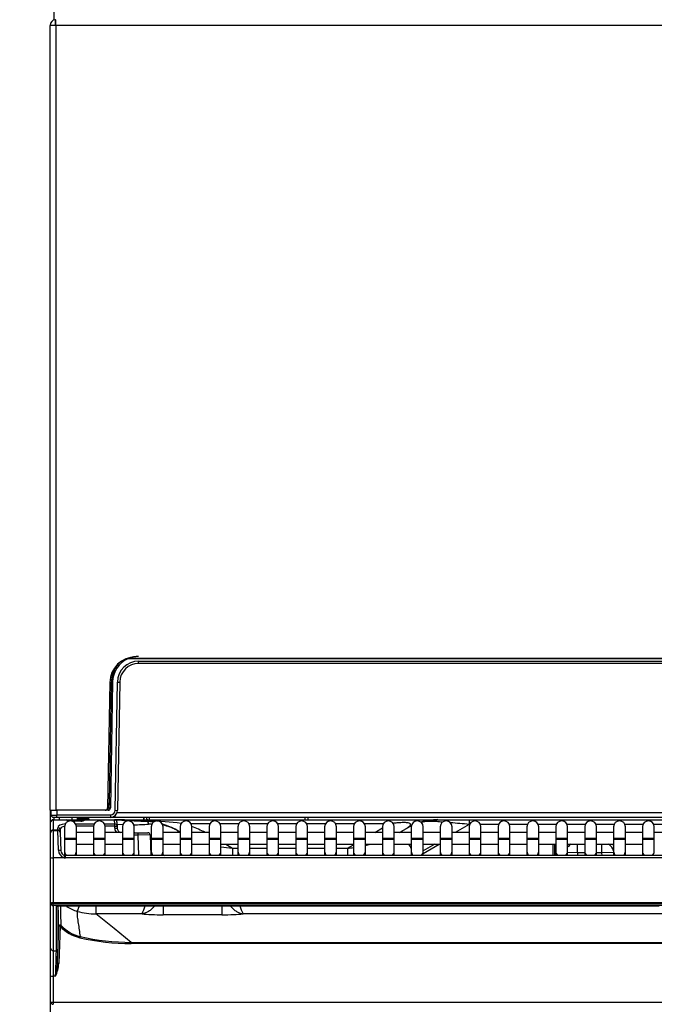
# Model space of a CAD drawing. Header units: millimetres. Extents: x 0 to 287, y 0 to 200.
# Tile 11 of 47: x 33 to 46, y 124 to 145. Entities that reach past the tile are written whole.
import ezdxf
from ezdxf.enums import TextEntityAlignment as Align

# ---------------------------------------------------------------- set-up
doc = ezdxf.new("R2010")
doc.units = ezdxf.units.MM
doc.layers.add('130.652_BW4C_CTM', color=7, linetype='Continuous')
doc.layers.add('Standard', color=7, linetype='Continuous')
doc.styles.add('SEACAD_Arial', font='arial.ttf')
doc.dimstyles.new('ISO', dxfattribs={"dimtxt": 3, "dimasz": 3, "dimexe": 1.5, "dimexo": 0, "dimgap": 1.5, "dimtad": 1, "dimdec": 0, "dimlfac": 10, "dimtxsty": 'SEACAD_Arial', "dimblk1": '_SE_FILLED', "dimblk2": '_SE_FILLED', "dimsah": 1, "dimcen": 1.5, "dimazin": 0, "dimtfac": 1, "dimtdec": 3, "dimtmove": 0, "dimatfit": 3, "dimfxl": 1, "dimtolj": 1, "dimarcsym": 0})

# ---------------------------------------------------------------- blocks, each defined once
blk = doc.blocks.new('SE')
at = {"layer": '130.652_BW4C_CTM', "color": 7, "linetype": 'Continuous'}
for p, q in [((33.344, 145.404), (33.344, 145.231)), ((33.374, 145.136), (33.374, 145.238)), ((33.384, 145.118), (33.384, 145.238)), ((33.264, 128.538), (33.264, 145.118)), ((33.384, 145.118), (33.264, 145.118)), ((55.984, 145.118), (33.384, 145.118)), ((33.384, 145.118), (33.384, 128.538)), ((54.463, 131.738), (34.906, 131.738)), ((54.451, 131.743), (34.917, 131.743)), ((35.135, 131.688), (54.234, 131.688)), ((35.135, 131.638), (35.135, 131.688)), ((34.662, 131.592), (34.662, 131.574)), ((54.234, 131.638), (35.135, 131.638)), ((34.525, 131.238), (34.479, 128.587)), ((34.519, 128.689), (34.562, 131.248)), ((34.585, 131.248), (34.539, 128.587)), ((34.638, 128.536), (34.685, 131.245)), ((34.735, 131.245), (34.688, 128.536)), ((34.474, 128.568), (34.489, 128.568)), ((34.48, 128.688), (34.511, 128.688)), ((34.51, 128.659), (34.48, 128.659)), ((34.489, 128.538), (34.489, 128.568)), ((34.509, 128.588), (34.51, 128.659)), ((34.516, 128.689), (34.511, 128.688)), ((33.264, 128.538), (33.384, 128.538)), ((33.282, 128.538), (33.402, 128.538)), ((33.283, 128.437), (33.282, 128.538)), ((33.324, 128.338), (33.324, 128.331)), ((33.324, 128.338), (33.618, 128.338)), ((33.403, 128.388), (33.333, 128.388)), ((33.344, 128.388), (33.344, 128.338)), ((34.489, 128.538), (33.402, 128.538)), ((33.402, 128.538), (33.403, 128.438)), ((33.403, 128.438), (34.538, 128.438)), ((33.403, 128.388), (33.403, 128.438)), ((34.538, 128.388), (33.403, 128.388)), ((33.464, 128.338), (33.464, 128.388)), ((33.618, 128.338), (33.678, 128.338)), ((33.619, 128.331), (33.618, 128.338)), ((33.678, 128.338), (33.91, 128.338)), ((33.678, 128.338), (33.678, 128.312)), ((33.724, 128.388), (33.724, 128.338)), ((33.844, 128.338), (33.844, 128.388)), ((33.881, 128.35), (33.88, 128.338)), ((33.882, 128.388), (33.881, 128.368)), ((33.881, 128.368), (34.023, 128.368)), ((33.881, 128.368), (33.881, 128.35)), ((34.023, 128.35), (33.881, 128.35)), ((33.91, 128.338), (33.99, 128.338)), ((33.91, 128.338), (33.91, 128.308)), ((33.99, 128.337), (33.988, 128.331)), ((33.99, 128.338), (34.626, 128.338)), ((33.99, 128.338), (33.99, 128.337)), ((34.023, 128.368), (34.041, 128.368)), ((34.023, 128.368), (34.023, 128.35)), ((34.023, 128.338), (34.023, 128.35)), ((34.08, 128.35), (34.023, 128.35)), ((34.073, 128.38), (34.073, 128.367)), ((34.073, 128.367), (34.073, 128.365)), ((34.538, 128.438), (34.538, 128.388)), ((34.635, 128.388), (34.549, 128.388)), ((34.626, 128.331), (34.626, 128.338)), ((34.626, 128.338), (35.307, 128.338)), ((34.635, 128.388), (34.635, 128.425)), ((54.733, 128.388), (34.635, 128.388)), ((34.651, 128.336), (34.908, 128.323)), ((34.677, 128.487), (54.691, 128.487)), ((35.236, 128.388), (35.236, 128.338)), ((35.244, 128.388), (35.244, 128.338)), ((35.307, 128.338), (36.094, 128.338)), ((35.309, 128.338), (35.309, 128.388)), ((35.359, 128.388), (35.359, 128.338)), ((36.094, 128.338), (38.493, 128.338)), ((36.094, 128.305), (36.094, 128.338)), ((38.659, 128.338), (38.659, 128.388)), ((38.709, 128.388), (38.709, 128.338)), ((39.205, 128.338), (40.448, 128.338)), ((40.448, 128.338), (41.442, 128.338)), ((40.448, 128.309), (40.448, 128.338)), ((41.46, 128.338), (42.126, 128.338)), ((42.126, 128.338), (54.676, 128.338)), ((42.126, 128.338), (42.126, 128.24)), ((33.274, 128.285), (33.274, 128.288)), ((33.274, 128.074), (33.274, 128.285)), ((33.324, 128.331), (33.324, 128.121)), ((33.619, 128.331), (33.324, 128.331)), ((33.426, 128.121), (33.424, 128.169)), ((33.568, 128.188), (33.568, 127.938)), ((33.619, 128.33), (33.619, 128.331)), ((33.909, 128.309), (33.727, 128.309)), ((33.909, 128.306), (33.734, 128.307)), ((33.802, 128.25), (34.195, 128.25)), ((34.18, 128.204), (33.817, 128.204)), ((33.818, 127.938), (33.818, 128.188)), ((34.626, 128.331), (33.988, 128.331)), ((34.179, 128.188), (34.179, 127.938)), ((34.413, 128.25), (34.629, 128.25)), ((34.629, 128.204), (34.428, 128.204)), ((34.429, 127.938), (34.429, 128.188)), ((34.629, 128.25), (34.626, 128.331)), ((34.629, 128.204), (34.629, 128.25)), ((34.629, 128.204), (34.679, 128.205)), ((34.631, 128.158), (34.629, 128.204)), ((34.631, 128.158), (34.68, 128.16)), ((34.676, 128.29), (34.676, 128.286)), ((34.676, 128.286), (34.679, 128.205)), ((34.797, 128.23), (34.678, 128.237)), ((34.679, 128.205), (34.68, 128.16)), ((34.79, 128.188), (34.79, 127.938)), ((34.908, 128.323), (35.312, 128.302)), ((35.04, 127.938), (35.04, 128.188)), ((35.4, 128.294), (35.323, 128.297)), ((35.401, 128.188), (35.401, 127.938)), ((35.651, 127.938), (35.651, 128.188)), ((36.012, 128.188), (36.012, 127.938)), ((36.642, 128.254), (36.243, 128.254)), ((36.262, 127.938), (36.262, 128.188)), ((36.623, 128.188), (36.623, 127.938)), ((37.253, 128.254), (36.854, 128.254)), ((36.873, 127.938), (36.873, 128.188)), ((37.234, 128.188), (37.234, 127.938)), ((37.864, 128.254), (37.465, 128.254)), ((37.484, 127.938), (37.484, 128.188)), ((37.845, 128.188), (37.845, 127.938)), ((38.475, 128.254), (38.076, 128.254)), ((38.095, 127.938), (38.095, 128.188)), ((38.456, 128.188), (38.456, 127.938)), ((39.086, 128.254), (38.687, 128.254)), ((38.706, 127.938), (38.706, 128.188)), ((39.067, 128.188), (39.067, 127.938)), ((39.697, 128.254), (39.298, 128.254)), ((39.317, 127.938), (39.317, 128.188)), ((39.678, 128.188), (39.678, 127.938)), ((40.308, 128.254), (39.909, 128.254)), ((39.928, 127.938), (39.928, 128.188)), ((40.126, 128.068), (40.289, 128.163)), ((40.289, 128.188), (40.289, 127.938)), ((40.539, 127.938), (40.539, 128.188)), ((40.686, 128.091), (40.846, 128.183)), ((40.85, 128.186), (40.846, 128.183)), ((40.9, 128.188), (40.9, 127.938)), ((41.15, 127.938), (41.15, 128.188)), ((41.511, 128.188), (41.511, 127.938)), ((41.761, 127.938), (41.761, 128.188)), ((42.126, 128.24), (41.828, 128.068)), ((42.122, 128.188), (42.122, 127.938)), ((42.133, 128.24), (42.126, 128.24)), ((42.744, 128.24), (42.361, 128.24)), ((42.372, 127.938), (42.372, 128.188)), ((42.733, 128.188), (42.733, 127.938)), ((43.355, 128.24), (42.972, 128.24)), ((42.983, 127.938), (42.983, 128.188)), ((43.344, 128.188), (43.344, 127.938)), ((43.966, 128.24), (43.583, 128.24)), ((43.594, 127.938), (43.594, 128.188)), ((43.955, 128.188), (43.955, 127.938)), ((44.577, 128.24), (44.194, 128.24)), ((44.205, 127.938), (44.205, 128.188)), ((44.566, 128.188), (44.566, 127.938)), ((45.188, 128.24), (44.805, 128.24)), ((44.816, 127.938), (44.816, 128.188)), ((45.177, 128.188), (45.177, 127.938)), ((45.799, 128.24), (45.416, 128.24)), ((45.427, 127.938), (45.427, 128.188)), ((45.788, 128.188), (45.788, 127.938)), ((46.41, 128.24), (46.027, 128.24)), ((46.038, 127.938), (46.038, 128.188)), ((33.274, 128.063), (33.274, 128.074)), ((33.274, 127.537), (33.274, 128.063)), ((33.324, 128.121), (33.426, 128.121)), ((33.324, 128.121), (33.324, 128.113)), ((33.324, 128.113), (33.426, 128.113)), ((33.324, 128.113), (33.324, 127.534)), ((33.426, 128.113), (33.426, 128.121)), ((33.439, 127.692), (33.426, 128.113)), ((33.474, 128.124), (33.476, 128.076)), ((33.476, 128.076), (33.476, 128.065)), ((33.476, 128.065), (33.489, 127.682)), ((33.818, 127.938), (33.568, 127.938)), ((33.568, 127.938), (33.568, 127.918)), ((34.179, 128.068), (33.818, 128.068)), ((33.818, 127.918), (33.818, 127.938)), ((34.429, 127.938), (34.179, 127.938)), ((34.179, 127.938), (34.179, 127.918)), ((34.79, 128.068), (34.429, 128.068)), ((34.429, 127.918), (34.429, 127.938)), ((35.04, 127.938), (34.79, 127.938)), ((34.79, 127.938), (34.79, 127.918)), ((35.04, 128.063), (35.126, 128.063)), ((35.126, 128.013), (35.04, 128.013)), ((35.04, 127.918), (35.04, 127.938)), ((35.126, 128.063), (35.326, 128.063)), ((35.126, 128.013), (35.126, 128.063)), ((35.376, 128.015), (35.126, 128.013)), ((35.141, 127.584), (35.126, 128.013)), ((35.376, 128.015), (35.391, 127.584)), ((35.651, 127.938), (35.401, 127.938)), ((35.401, 127.938), (35.401, 127.918)), ((36.012, 128.068), (35.651, 128.068)), ((35.651, 127.918), (35.651, 127.938)), ((35.939, 128.116), (35.941, 128.115)), ((35.982, 128.091), (35.941, 128.115)), ((36.262, 127.938), (36.012, 127.938)), ((36.012, 127.938), (36.012, 127.918)), ((36.623, 128.068), (36.262, 128.068)), ((36.262, 127.918), (36.262, 127.938)), ((36.873, 127.938), (36.623, 127.938)), ((36.623, 127.938), (36.623, 127.918)), ((37.234, 128.068), (36.873, 128.068)), ((36.873, 127.918), (36.873, 127.938)), ((37.484, 127.938), (37.234, 127.938)), ((37.234, 127.938), (37.234, 127.918)), ((37.845, 128.068), (37.484, 128.068)), ((37.484, 127.918), (37.484, 127.938)), ((38.095, 127.938), (37.845, 127.938)), ((37.845, 127.938), (37.845, 127.918)), ((38.456, 128.068), (38.095, 128.068)), ((38.095, 127.918), (38.095, 127.938)), ((38.706, 127.938), (38.456, 127.938)), ((38.456, 127.938), (38.456, 127.918)), ((39.067, 128.068), (38.706, 128.068)), ((38.706, 127.918), (38.706, 127.938)), ((39.317, 127.938), (39.067, 127.938)), ((39.067, 127.938), (39.067, 127.918)), ((39.678, 128.068), (39.317, 128.068)), ((39.317, 127.918), (39.317, 127.938)), ((39.928, 127.938), (39.678, 127.938)), ((39.678, 127.938), (39.678, 127.918)), ((40.289, 128.068), (39.928, 128.068)), ((39.928, 127.918), (39.928, 127.938)), ((40.539, 127.938), (40.289, 127.938)), ((40.289, 127.938), (40.289, 127.918)), ((40.9, 128.068), (40.539, 128.068)), ((40.539, 127.918), (40.539, 127.938)), ((41.15, 127.938), (40.9, 127.938)), ((40.9, 127.938), (40.9, 127.918)), ((41.191, 128.068), (41.15, 128.068)), ((41.15, 127.918), (41.15, 127.938)), ((41.511, 128.068), (41.191, 128.068)), ((41.761, 127.938), (41.511, 127.938)), ((41.511, 127.938), (41.511, 127.918)), ((42.122, 128.068), (41.761, 128.068)), ((41.761, 127.918), (41.761, 127.938)), ((42.372, 127.938), (42.122, 127.938)), ((42.122, 127.938), (42.122, 127.918)), ((42.733, 128.068), (42.372, 128.068)), ((42.372, 127.918), (42.372, 127.938)), ((42.983, 127.938), (42.733, 127.938)), ((42.733, 127.938), (42.733, 127.918)), ((43.344, 128.068), (42.983, 128.068)), ((42.983, 127.918), (42.983, 127.938)), ((43.594, 127.938), (43.344, 127.938)), ((43.344, 127.938), (43.344, 127.918)), ((43.955, 128.068), (43.594, 128.068)), ((43.594, 127.918), (43.594, 127.938)), ((44.205, 127.938), (43.955, 127.938)), ((43.955, 127.938), (43.955, 127.918)), ((44.566, 128.068), (44.205, 128.068)), ((44.205, 127.918), (44.205, 127.938)), ((44.816, 127.938), (44.566, 127.938)), ((44.566, 127.938), (44.566, 127.918)), ((45.177, 128.068), (44.816, 128.068)), ((44.816, 127.918), (44.816, 127.938)), ((45.427, 127.938), (45.177, 127.938)), ((45.177, 127.938), (45.177, 127.918)), ((45.788, 128.068), (45.427, 128.068)), ((45.427, 127.918), (45.427, 127.938)), ((46.038, 127.938), (45.788, 127.938)), ((45.788, 127.938), (45.788, 127.918)), ((46.399, 128.068), (46.038, 128.068)), ((46.038, 127.918), (46.038, 127.938)), ((33.818, 127.918), (33.568, 127.918)), ((33.568, 127.918), (33.568, 127.672)), ((33.818, 127.672), (33.818, 127.918)), ((33.818, 127.818), (34.179, 127.818)), ((34.429, 127.918), (34.179, 127.918)), ((34.179, 127.918), (34.179, 127.672)), ((34.429, 127.672), (34.429, 127.918)), ((34.429, 127.818), (34.79, 127.818)), ((35.04, 127.918), (34.79, 127.918)), ((34.79, 127.918), (34.79, 127.672)), ((35.04, 127.672), (35.04, 127.918)), ((35.383, 127.818), (35.401, 127.818)), ((35.651, 127.918), (35.401, 127.918)), ((35.401, 127.918), (35.401, 127.672)), ((35.651, 127.672), (35.651, 127.918)), ((35.651, 127.818), (36.012, 127.818)), ((36.262, 127.918), (36.012, 127.918)), ((36.012, 127.918), (36.012, 127.672)), ((36.262, 127.672), (36.262, 127.918)), ((36.262, 127.818), (36.623, 127.818)), ((36.873, 127.918), (36.623, 127.918)), ((36.623, 127.918), (36.623, 127.672)), ((36.873, 127.672), (36.873, 127.918)), ((36.873, 127.818), (37.234, 127.818)), ((36.976, 127.818), (37.116, 127.737)), ((37.116, 127.737), (37.234, 127.737)), ((37.116, 127.737), (37.116, 127.584)), ((37.484, 127.918), (37.234, 127.918)), ((37.234, 127.918), (37.234, 127.672)), ((37.484, 127.672), (37.484, 127.918)), ((37.484, 127.818), (37.845, 127.818)), ((37.484, 127.737), (37.845, 127.737)), ((38.095, 127.918), (37.845, 127.918)), ((37.845, 127.918), (37.845, 127.672)), ((38.095, 127.672), (38.095, 127.918)), ((38.095, 127.818), (38.456, 127.818)), ((38.095, 127.737), (38.456, 127.737)), ((38.706, 127.918), (38.456, 127.918)), ((38.456, 127.918), (38.456, 127.672)), ((38.706, 127.672), (38.706, 127.918)), ((38.706, 127.818), (39.067, 127.818)), ((38.706, 127.737), (39.067, 127.737)), ((39.317, 127.918), (39.067, 127.918)), ((39.067, 127.918), (39.067, 127.672)), ((39.317, 127.672), (39.317, 127.918)), ((39.317, 127.818), (39.678, 127.818)), ((39.317, 127.737), (39.552, 127.737)), ((39.552, 127.737), (39.678, 127.81)), ((39.552, 127.737), (39.552, 127.584)), ((39.928, 127.918), (39.678, 127.918)), ((39.678, 127.918), (39.678, 127.672)), ((39.928, 127.672), (39.928, 127.918)), ((39.928, 127.818), (40.289, 127.818)), ((40.539, 127.918), (40.289, 127.918)), ((40.289, 127.918), (40.289, 127.672)), ((40.539, 127.672), (40.539, 127.918)), ((40.539, 127.818), (40.9, 127.818)), ((41.15, 127.918), (40.9, 127.918)), ((40.9, 127.918), (40.9, 127.672)), ((41.15, 127.672), (41.15, 127.918)), ((41.15, 127.818), (41.191, 127.818)), ((41.15, 127.624), (41.487, 127.818)), ((41.395, 127.818), (41.15, 127.677)), ((41.191, 127.818), (41.511, 127.818)), ((41.761, 127.918), (41.511, 127.918)), ((41.511, 127.918), (41.511, 127.672)), ((41.761, 127.672), (41.761, 127.918)), ((41.761, 127.818), (42.122, 127.818)), ((42.372, 127.918), (42.122, 127.918)), ((42.122, 127.918), (42.122, 127.672)), ((42.372, 127.672), (42.372, 127.918)), ((42.372, 127.818), (42.733, 127.818)), ((42.983, 127.918), (42.733, 127.918)), ((42.733, 127.918), (42.733, 127.672)), ((42.983, 127.672), (42.983, 127.918)), ((42.983, 127.818), (43.344, 127.818)), ((43.594, 127.918), (43.344, 127.918)), ((43.344, 127.918), (43.344, 127.672)), ((43.594, 127.672), (43.594, 127.918)), ((43.594, 127.818), (43.955, 127.818)), ((43.901, 127.584), (43.897, 127.818)), ((43.927, 127.818), (43.931, 127.584)), ((44.205, 127.918), (43.955, 127.918)), ((43.955, 127.918), (43.955, 127.672)), ((44.194, 127.818), (44.566, 127.818)), ((44.205, 127.672), (44.205, 127.918)), ((44.417, 127.638), (44.417, 127.818)), ((44.816, 127.918), (44.566, 127.918)), ((44.566, 127.918), (44.566, 127.672)), ((44.816, 127.672), (44.816, 127.918)), ((44.816, 127.818), (45.177, 127.818)), ((44.931, 127.638), (44.931, 127.818)), ((45.427, 127.918), (45.177, 127.918)), ((45.177, 127.918), (45.177, 127.672)), ((45.427, 127.672), (45.427, 127.918)), ((45.427, 127.818), (45.788, 127.818)), ((46.038, 127.918), (45.788, 127.918)), ((45.788, 127.918), (45.788, 127.672)), ((46.038, 127.672), (46.038, 127.918)), ((33.274, 126.574), (33.274, 127.537)), ((33.324, 127.534), (33.324, 126.58)), ((33.561, 127.534), (33.324, 127.534)), ((33.568, 127.672), (33.568, 127.585)), ((33.589, 127.532), (33.589, 127.584)), ((46.226, 127.584), (33.589, 127.584)), ((46.226, 127.532), (33.589, 127.532)), ((33.818, 127.584), (33.818, 127.672)), ((34.179, 127.672), (34.179, 127.584)), ((34.429, 127.584), (34.429, 127.672)), ((34.79, 127.672), (34.79, 127.584)), ((35.04, 127.584), (35.04, 127.672)), ((35.387, 127.7), (35.401, 127.692)), ((35.401, 127.644), (35.389, 127.644)), ((35.401, 127.672), (35.401, 127.584)), ((35.651, 127.584), (35.651, 127.672)), ((36.012, 127.672), (36.012, 127.584)), ((36.262, 127.584), (36.262, 127.672)), ((36.623, 127.672), (36.623, 127.584)), ((36.873, 127.584), (36.873, 127.672)), ((37.234, 127.672), (37.234, 127.584)), ((37.484, 127.584), (37.484, 127.672)), ((37.845, 127.672), (37.845, 127.584)), ((38.095, 127.584), (38.095, 127.672)), ((38.456, 127.672), (38.456, 127.584)), ((38.706, 127.584), (38.706, 127.672)), ((39.067, 127.672), (39.067, 127.584)), ((39.317, 127.584), (39.317, 127.672)), ((39.678, 127.672), (39.678, 127.584)), ((39.928, 127.584), (39.928, 127.672)), ((40.289, 127.672), (40.289, 127.584)), ((40.539, 127.584), (40.539, 127.672)), ((40.9, 127.672), (40.9, 127.584)), ((41.15, 127.584), (41.15, 127.672)), ((41.511, 127.672), (41.511, 127.584)), ((41.761, 127.584), (41.761, 127.672)), ((42.122, 127.672), (42.122, 127.584)), ((42.372, 127.584), (42.372, 127.672)), ((42.733, 127.672), (42.733, 127.584)), ((42.983, 127.584), (42.983, 127.672)), ((43.344, 127.672), (43.344, 127.584)), ((43.594, 127.584), (43.594, 127.672)), ((43.955, 127.672), (43.955, 127.584)), ((44.205, 127.584), (44.205, 127.672)), ((44.417, 127.638), (44.205, 127.644)), ((44.417, 127.638), (44.415, 127.584)), ((44.566, 127.638), (44.417, 127.638)), ((44.566, 127.672), (44.566, 127.584)), ((44.816, 127.584), (44.816, 127.672)), ((44.931, 127.638), (44.816, 127.638)), ((45.177, 127.645), (44.931, 127.638)), ((44.933, 127.584), (44.931, 127.638)), ((45.177, 127.672), (45.177, 127.584)), ((45.427, 127.584), (45.427, 127.672)), ((45.788, 127.672), (45.788, 127.584)), ((33.274, 126.574), (33.274, 126.574)), ((33.274, 125.621), (33.274, 126.574)), ((65.224, 126.58), (33.324, 126.58)), ((33.324, 126.58), (33.324, 126.568)), ((33.324, 126.568), (65.224, 126.568)), ((33.324, 126.524), (33.324, 126.568)), ((65.224, 126.524), (33.324, 126.524)), ((33.324, 126.524), (33.324, 125.571)), ((33.395, 125.571), (33.395, 126.509)), ((33.425, 126.515), (33.425, 125.6)), ((33.453, 126.518), (46.139, 126.518)), ((33.453, 126.518), (46.139, 126.518)), ((34.227, 126.515), (34.227, 126.348)), ((35.656, 126.518), (35.656, 126.33)), ((36.892, 126.518), (36.892, 126.33)), ((34.615, 126.038), (34.227, 126.348)), ((35.206, 126.348), (34.227, 126.348)), ((36.892, 126.33), (35.656, 126.33)), ((61.206, 126.348), (37.343, 126.348)), ((33.417, 125.296), (33.444, 126.084)), ((33.474, 126.086), (33.447, 125.299)), ((34.979, 125.747), (34.615, 126.038)), ((34.979, 125.747), (63.57, 125.747)), ((34.979, 125.721), (34.979, 125.747)), ((63.57, 125.721), (34.979, 125.721)), ((33.274, 125.037), (33.274, 125.621)), ((33.324, 125.571), (33.324, 125.031)), ((33.324, 125.571), (33.395, 125.571)), ((33.274, 124.488), (33.274, 125.037)), ((33.324, 125.031), (33.324, 124.483)), ((33.378, 125.031), (33.324, 125.031)), ((33.274, 124.488), (33.274, 124.488)), ((33.274, 124.487), (33.274, 124.488)), ((33.324, 124.483), (33.324, 124.482)), ((33.324, 124.482), (65.224, 124.482)), ((33.324, 124.482), (33.324, 124.438))]:
    blk.add_line(p, q, dxfattribs=at)
for centre, radius, start, end in [((33.384, 145.118), 0.12, 94.7802, 180), ((33.384, 145.118), 0.12, 90, 94.7802), ((33.384, 145.118), 0.02, 120, 180), ((33.384, 145.118), 0.02, 90, 120), ((35.075, 131.228), 0.55, 90, 179), ((35.135, 131.238), 0.55, 114.6363, 179), ((35.135, 131.238), 0.45, 90, 179), ((35.135, 131.238), 0.55, 113.3466, 114.6363), ((35.135, 131.238), 0.55, 90, 113.3466), ((35.157, 131.244), 0.595, 146.3339, 179.6198), ((35.137, 131.234), 0.584, 133.6791, 144.4399), ((35.135, 131.238), 0.4, 90, 179), ((34.429, 128.588), 0.05, 270, 359), ((34.489, 128.588), 0.02, 270, 359), ((34.489, 128.588), 0.05, 270, 359), ((34.935, 128.659), 0.426, 175.997, 180.0043), ((34.511, 128.718), 0.03, 270, 359), ((33.324, 128.288), 0.05, 90, 180), ((33.34, 130.509), 2.073, 268.4455, 268.5115), ((33.333, 128.438), 0.05, 181, 211.0286), ((33.34, 130.509), 2.073, 268.5115, 271.7628), ((33.331, 128.434), 0.0453, 176.0136, 249.445), ((33.333, 128.438), 0.05, 248.2038, 270), ((33.618, 128.308), 0.03, 10.4994, 90), ((33.881, 128.318), 0.05, 90, 137.2171), ((33.99, 128.308), 0.03, 90, 159.131), ((34.041, 128.318), 0.05, 38.6822, 90), ((34.023, 128.378), 0.05, 2.0076, 11.537), ((34.103, 128.368), 0.03, 187.1808, 218.6822), ((34.103, 128.368), 0.03, 218.6822, 270), ((34.538, 128.538), 0.1, 270, 359), ((34.538, 128.538), 0.15, 270, 359), ((34.626, 128.288), 0.05, 2.0076, 90), ((34.578, 126.938), 1.4, 87, 87.5613), ((38.849, 171.658), 43.321, 269.5295, 270.4705), ((41.462, 127.035), 1.304, 90.104, 106.1392), ((33.693, 128.188), 0.125, 0, 180), ((34.304, 128.188), 0.125, 0, 180), ((34.78, 128.163), 0.15, 182.0076, 219.2965), ((34.78, 128.163), 0.1, 182.0076, 251.8051), ((34.915, 128.188), 0.125, 0, 180), ((34.395, 145.106), 16.889, 272.1654, 273.2266), ((35.422, 127.159), 1.088, 90.3151, 94.0446), ((34.709, 116.644), 11.692, 83.4736, 86.8779), ((35.239, 126.904), 1.4, 81.2447, 84.4486), ((35.526, 128.188), 0.125, 0, 180), ((35.239, 126.904), 1.4, 60, 73.1868), ((35.422, 127.159), 1.088, 61.52, 78.0722), ((36.137, 128.188), 0.125, 0, 180), ((35.239, 125.588), 2.8, 62.3628, 68.5719), ((36.748, 128.188), 0.125, 0, 180), ((37.359, 128.188), 0.125, 0, 180), ((37.97, 128.188), 0.125, 0, 180), ((38.581, 128.188), 0.125, 0, 180), ((39.192, 128.188), 0.125, 0, 180), ((39.803, 128.188), 0.125, 0, 180), ((40.414, 128.188), 0.125, 0, 180), ((41.333, 127.238), 1.064, 113.8177, 117.3009), ((41.462, 127.035), 1.304, 115.2906, 118.0013), ((41.025, 128.188), 0.125, 0, 180), ((41.333, 127.238), 1.064, 84.9828, 102.1633), ((28.123, -37.649), 166.479, 85.36995, 85.41664), ((41.636, 128.188), 0.125, 0, 180), ((28.123, -37.649), 166.479, 85.17508, 85.31299), ((42.247, 128.188), 0.125, 0, 180), ((42.858, 128.188), 0.125, 0, 180), ((43.469, 128.188), 0.125, 0, 180), ((44.08, 128.188), 0.125, 0, 180), ((44.691, 128.188), 0.125, 0, 180), ((45.302, 128.188), 0.125, 0, 180), ((45.913, 128.188), 0.125, 0, 180), ((33.324, 128.063), 0.05, 90, 180), ((33.426, 128.063), 0.05, 2, 90), ((35.326, 128.013), 0.05, 2.0076, 90), ((37.308, 130.345), 2.615, 239.5325, 240.2859), ((39.362, 130.341), 2.611, 299.357, 300.4906), ((41.191, 127.943), 0.125, 90, 109.1474), ((37.308, 130.345), 2.615, 260.4309, 265.7925), ((39.362, 130.341), 2.611, 274.1844, 276.958), ((39.362, 130.341), 2.611, 282.5275, 284.9217), ((41.191, 127.943), 0.125, 250.8526, 270), ((44.367, 127.638), 0.2, 115.8419, 144.1507), ((44.981, 127.638), 0.2, 11.316, 64.1581), ((44.981, 127.638), 0.25, 38.3304, 46.0545), ((33.605, 127.694), 0.166, 180.5729, 254.5495), ((33.595, 127.687), 0.105, 182.4932, 256.7408), ((33.591, 127.693), 0.109, 259.3022, 269.1418), ((-34.609, 124.8), 68.065, 1.0805, 1.44506), ((-37.213, 124.728), 70.722, 1.11429, 1.45033), ((34.058, 127.171), 0.8, 235.9747, 254.0206), ((34.343, 126.782), 0.966, 333.3034, 344.0825), ((38.205, 126.782), 0.966, 195.9175, 206.6966), ((34.222, 127.735), 1.387, 253.9317, 270.2232), ((34.078, 126.652), 0.828, 223.1277, 256.9213), ((34.078, 126.648), 0.798, 223.1076, 256.9112), ((34.98, 130.539), 4.818, 256.9292, 269.983), ((34.98, 130.533), 4.786, 256.9239, 269.9847), ((32.565, 125.383), 0.886, 336.5985, 354.5365), ((31.403, 125.456), 2.02, 347.8522, 355.4531), ((33.324, 124.488), 0.05, 182.0076, 270)]:
    blk.add_arc(centre, radius, start, end, dxfattribs=at)
for centre, major_axis, ratio, start_param, end_param in [((34.662, 131.574), (-0.0245, 0.0174), 0.014231, 1.5809, 3.141593), ((34.555, 131.248), (-0.03, 0.0005), 0.015272, 1.815707, 3.141593), ((34.685, 131.246), (0.05, -0.0009), 0.013088, 4.712617, 6.283185), ((34.509, 128.588), (0.03, -0.0005), 0.008725, 4.712541, 6.283185), ((34.51, 128.659), (0.03, -0.0005), 0.008725, 4.712541, 6.283185), ((33.882, 128.358), (-0.05, 0.0018), 0.599764, 4.808129, 5.600231), ((33.881, 128.318), (-0.05, 0.0018), 0.624766, 4.734286, 5.558784), ((33.99, 128.308), (-0.03, 0.0011), 0.989056, 4.747046, 5.90636), ((34.024, 128.358), (-0.0496, -0.0063), 0.596975, 3.141593, 4.371475), ((34.023, 128.365), (-0.05, -0.0018), 0.743743, 3.141593, 3.754197), ((34.638, 128.537), (0.05, -0.0009), 0.013088, 4.712617, 6.283185), ((34.646, 128.237), (-0.0052, -0.0999), 0.000914, 3.141593, 3.445129), ((35.307, 126.938), (0, 1.4), 0.17058, 6.117143, 6.283185), ((41.46, 128.238), (0, 0.1), 0.416112, 0, 0.935927), ((33.324, 128.285), (-0.05, 0), 0.927184, 4.712389, 6.283185), ((33.624, 128.169), (0.2, -0.001), 0.403684, 1.776356, 3.158437), ((33.424, 128.123), (-0.05, -0.0017), 0.927105, 3.141593, 4.680025), ((33.624, 128.123), (0.15, -0.005), 0.53739, 1.964304, 3.176803), ((33.619, 128.303), (0.03, 0.0011), 0.927104, 0.495454, 1.538309), ((33.679, 128.33), (0.06, -0.0003), 0.387555, 3.156827, 4.246138), ((33.619, 128.302), (0.03, 0.0011), 0.927104, 0.511879, 1.538309), ((33.91, 128.337), (0.0801, 0.0003), 0.38754, 4.6993, 6.062541), ((33.909, 128.279), (0, -0.03), 0.002042, 3.134082, 3.525566), ((33.988, 128.303), (0.026, -0.0149), 0.906527, 2.049955, 3.146381), ((34.626, 128.285), (-0.05, -0.0018), 0.927104, 3.141593, 4.679901), ((34.629, 128.204), (-0.05, -0.0018), 0.927104, 3.141593, 4.679901), ((34.902, 128.223), (0.0052, 0.0999), 0.000914, 0, 0.448699), ((35.386, 129.7), (-0.073, -1.398), 0.142587, 0, 0.165291), ((35.307, 128.202), (0.0052, 0.0999), 0.40029, 5.168425, 6.283185), ((33.324, 128.074), (-0.05, 0), 0.927184, 4.712389, 6.283185), ((33.426, 128.074), (-0.05, -0.0017), 0.927105, 3.141593, 4.680025), ((36.663, 129.325), (2.129, -1.287), 0.803689, 4.409525, 4.416731), ((36.639, 129.328), (-0.7, -1.212), 0.808999, 0, 0.072681), ((40.986, 127.572), (-0.3, 0.52), 0.008727, 5.979273, 6.283185), ((36.663, 129.325), (2.129, -1.287), 0.803689, 4.594135, 4.60264), ((40.986, 127.572), (-0.3, 0.52), 0.008727, -1.264158, -1.081383), ((33.324, 127.537), (-0.05, 0), 0.052336, 0, 1.570796), ((33.439, 127.681), (-0.05, -0.0017), 0.234798, 3.141593, 4.70419), ((33.561, 127.537), (-0.01, -0.049), 0.010479, 1.519495, 3.141172), ((33.589, 127.689), (0.005, -0.157), 0.952321, 6.062478, 6.254557), ((33.693, 127.672), (0.125, 0), 0.984808, 3.141593, 3.936422), ((33.561, 127.537), (-0.01, -0.049), 0.010479, 3.141172, 3.396759), ((33.693, 127.672), (0.125, 0), 0.984808, 5.488356, 6.283185), ((34.304, 127.672), (0.125, 0), 0.984808, 3.141593, 3.936422), ((34.304, 127.672), (0.125, 0), 0.984808, 5.488356, 6.283185), ((34.915, 127.672), (0.125, 0), 0.984808, 3.141593, 3.936422), ((34.915, 127.672), (0.125, 0), 0.984808, 5.488356, 6.283185), ((35.526, 127.672), (0.125, 0), 0.984808, 3.141593, 3.936422), ((35.526, 127.672), (0.125, 0), 0.984808, 5.488356, 6.283185), ((36.663, 129.325), (2.129, -1.287), 0.803689, 4.723162, 4.735842), ((36.137, 127.672), (0.125, 0), 0.984808, 3.141593, 3.936422), ((36.137, 127.672), (0.125, 0), 0.984808, 5.488356, 6.283185), ((36.748, 127.672), (0.125, 0), 0.984808, 3.141593, 3.936422), ((36.748, 127.672), (0.125, 0), 0.984808, 5.488356, 6.283185), ((37.359, 127.672), (0.125, 0), 0.984808, 3.141593, 3.936422), ((37.359, 127.672), (0.125, 0), 0.984808, 5.488356, 6.283185), ((37.97, 127.672), (0.125, 0), 0.984808, 3.141593, 3.936422), ((37.97, 127.672), (0.125, 0), 0.984808, 5.488356, 6.283185), ((38.581, 127.672), (-0.125, 0), 0.984808, 0, 0.79483), ((38.581, 127.672), (-0.125, 0), 0.984808, 2.346763, 3.141593), ((39.192, 127.672), (-0.125, 0), 0.984808, 0, 0.79483), ((39.192, 127.672), (-0.125, 0), 0.984808, 2.346763, 3.141593), ((39.803, 127.672), (-0.125, 0), 0.984808, 0, 0.79483), ((39.803, 127.672), (-0.125, 0), 0.984808, 2.346763, 3.141593), ((40.414, 127.672), (-0.125, 0), 0.984808, 0, 0.79483), ((40.414, 127.672), (-0.125, 0), 0.984808, 2.346763, 3.141593), ((41.025, 127.672), (-0.125, 0), 0.984808, 0, 0.79483), ((41.025, 127.672), (-0.125, 0), 0.984808, 2.346763, 3.141593), ((41.636, 127.672), (-0.125, 0), 0.984808, 0, 0.79483), ((41.636, 127.672), (-0.125, 0), 0.984808, 2.346763, 3.141593), ((42.247, 127.672), (-0.125, 0), 0.984808, 0, 0.79483), ((42.247, 127.672), (-0.125, 0), 0.984808, 2.346763, 3.141593), ((42.858, 127.672), (-0.125, 0), 0.984808, 0, 0.79483), ((42.858, 127.672), (-0.125, 0), 0.984808, 2.346763, 3.141593), ((43.469, 127.672), (-0.125, 0), 0.984808, 0, 0.79483), ((43.469, 127.672), (-0.125, 0), 0.984808, 2.346763, 3.141593), ((44.08, 127.672), (0.125, 0), 0.984808, 3.141593, 3.936422), ((44.08, 127.672), (0.125, 0), 0.984808, 5.488356, 6.283185), ((44.691, 127.672), (-0.125, 0), 0.984808, 0, 0.79483), ((44.691, 127.672), (-0.125, 0), 0.984808, 2.346763, 3.141593), ((45.302, 127.672), (-0.125, 0), 0.984808, 0, 0.79483), ((45.302, 127.672), (-0.125, 0), 0.984808, 2.346763, 3.141593), ((45.913, 127.672), (-0.125, 0), 0.984808, 0, 0.79483), ((45.913, 127.672), (-0.125, 0), 0.984808, 2.346763, 3.141593), ((33.324, 126.574), (0.05, 0), 0.123749, 1.570796, 3.141593), ((33.324, 126.574), (-0.05, 0), 0.1256, 4.712389, 6.283185), ((33.324, 126.574), (-0.05, 0), 0.121869, 0, 1.570796), ((33.324, 126.574), (-0.05, 0), 0.992546, 0, 1.570796), ((33.395, 126.539), (0.03, 0), 0.992546, 4.712389, 5.276063), ((33.989, 126.93), (-0.153, -0.528), 0.034069, 0.066542, 0.686241), ((35.661, 126.383), (-0.6, 0), 0.089045, 0.71088, 1.563418), ((36.888, 126.383), (0.6, 0), 0.089045, 4.719767, 5.572305), ((33.474, 126.083), (-0.03, -0.0006), 0.996897, 3.882138, 6.227923), ((33.474, 126.083), (-0.03, 0.001), 0.121796, 4.71664, 6.278804), ((33.474, 126.083), (0.0219, 0.0205), 0.089156, 0.053351, 1.487281), ((33.891, 125.842), (0.0068, 0.0292), 0.027683, 0.077528, 1.451786), ((33.324, 125.621), (0.05, 0), 0.992546, 3.141593, 4.712389), ((33.372, 124.956), (0.023, 0.62), 0.004555, -1.448454, -0.122004), ((33.395, 125.601), (0.03, 0), 0.992546, 4.712389, 6.247499), ((33.402, 124.955), (0.023, 0.65), 0.004346, -1.017327, -0.122019), ((33.447, 125.295), (-0.03, 0.001), 0.121796, 4.71664, 6.278804), ((33.324, 125.037), (0.05, 0), 0.121869, 3.141593, 4.712389), ((33.324, 124.489), (-0.05, -0.0009), 0.121832, 0.002135, 1.568662), ((33.324, 124.488), (-0.05, -0.0018), 0.121796, 0, 1.566527)]:
    blk.add_ellipse(centre, major_axis=major_axis, ratio=ratio, start_param=start_param, end_param=end_param, dxfattribs=at)
for points, knots in [([(34.041, 128.368), (34.041, 128.368), (34.037, 128.37), (34.03, 128.377), (34.025, 128.382), (34.024, 128.388)], [0, 0, 0, 0, 0.5, 0.5, 1, 1, 1, 1]), ([(35.346, 128.319), (35.319, 128.32), (35.267, 128.321), (35.19, 128.323), (35.119, 128.325), (35.053, 128.326), (34.992, 128.328), (34.936, 128.329), (34.885, 128.331), (34.839, 128.332), (34.798, 128.333), (34.762, 128.334), (34.731, 128.335), (34.705, 128.335), (34.684, 128.336), (34.669, 128.336), (34.661, 128.336), (34.658, 128.336)], [0, 0, 0, 0, 0.1104621, 0.2141059, 0.3109463, 0.4010012, 0.4842932, 0.5608507, 0.6307105, 0.6939209, 0.7505473, 0.8006809, 0.8444535, 0.8820637, 0.9138262, 0.940265, 0.9597421, 0.9597421, 0.9597421, 0.9597421]), ([(33.659, 128.311), (33.656, 128.311), (33.651, 128.312), (33.646, 128.314), (33.644, 128.315), (33.643, 128.316), (33.643, 128.316)], [0, 0, 0, 0, 0.1200994, 0.3036934, 0.457588, 0.5098111, 0.5098111, 0.5098111, 0.5098111]), ([(33.964, 128.32), (33.964, 128.32), (33.964, 128.32), (33.962, 128.318), (33.954, 128.315), (33.942, 128.311), (33.925, 128.309), (33.915, 128.309), (33.909, 128.309)], [0.1368446, 0.1368446, 0.1368446, 0.1368446, 0.1535116, 0.2983918, 0.4530939, 0.6374868, 0.848674, 1, 1, 1, 1]), ([(40.789, 128.151), (40.808, 128.162), (40.842, 128.183), (40.875, 128.211), (40.889, 128.234), (40.884, 128.252), (40.86, 128.266), (40.808, 128.276), (40.71, 128.277), (40.604, 128.271), (40.539, 128.264), (40.513, 128.261)], [0, 0, 0, 0, 0.172348, 0.321958, 0.4494945, 0.5560356, 0.6434399, 0.7324396, 0.8099143, 0.8941546, 0.9516792, 0.9516792, 0.9516792, 0.9516792]), ([(33.395, 126.509), (33.395, 126.511), (33.402, 126.513), (33.424, 126.516), (33.439, 126.517), (33.453, 126.518)], [0, 0, 0, 0, 0.5, 0.5, 1, 1, 1, 1]), ([(33.409, 126.513), (33.409, 126.513), (33.409, 126.513), (33.411, 126.513), (33.417, 126.514), (33.431, 126.516), (33.445, 126.517), (33.455, 126.518)], [0.3646789, 0.3646789, 0.3646789, 0.3646789, 0.38528, 0.4512333, 0.5538517, 0.7136866, 1, 1, 1, 1]), ([(35.473, 126.517), (35.466, 126.508), (35.458, 126.499), (35.432, 126.47), (35.412, 126.451), (35.372, 126.418), (35.351, 126.403), (35.309, 126.379), (35.288, 126.369), (35.257, 126.358), (35.247, 126.356), (35.226, 126.351), (35.216, 126.349), (35.206, 126.348)], [0.4491351, 0.4491351, 0.4491351, 0.4491351, 0.5, 0.5, 0.625, 0.625, 0.75, 0.75, 0.875, 0.875, 0.9375, 0.9375, 1, 1, 1, 1]), ([(37.075, 126.517), (37.083, 126.508), (37.09, 126.499), (37.117, 126.47), (37.136, 126.451), (37.177, 126.418), (37.198, 126.403), (37.239, 126.379), (37.26, 126.369), (37.291, 126.358), (37.302, 126.356), (37.322, 126.351), (37.333, 126.349), (37.343, 126.348)], [0.4491351, 0.4491351, 0.4491351, 0.4491351, 0.5, 0.5, 0.625, 0.625, 0.75, 0.75, 0.875, 0.875, 0.9375, 0.9375, 1, 1, 1, 1]), ([(33.838, 126.402), (33.833, 126.384), (33.832, 126.364), (33.833, 126.323), (33.835, 126.302), (33.843, 126.238), (33.85, 126.193), (33.871, 126.058), (33.885, 125.965), (33.897, 125.872)], [0, 0, 0, 0, 0.125, 0.125, 0.25, 0.25, 0.5, 0.5, 1, 1, 1, 1])]:
    blk.add_open_spline(points, degree=3, knots=knots, dxfattribs=at)
blk = doc.blocks.new('DMBLK46')
at = {"layer": 'Standard', "linetype": 'Continuous'}
for points in [[(30.264, 109.936), (33.264, 110.436), (30.264, 110.936)], [(39.234, 109.936), (39.234, 110.936), (36.234, 110.436)]]:
    blk.add_hatch(color=7, dxfattribs=at).paths.add_polyline_path(points)
at = {"layer": 'Standard', "color": 7, "linetype": 'Continuous'}
for p, q in [((33.264, 128.538), (33.264, 108.936)), ((36.234, 115.738), (36.234, 108.936)), ((24.963, 110.436), (42.234, 110.436))]:
    blk.add_line(p, q, dxfattribs=at)
at = {"layer": 'Standard', "color": 7, "linetype": 'Continuous', "style": 'SEACAD_Arial'}
blk.add_text('30', height=3, dxfattribs=at).set_placement((26.013, 114.186), align=Align.TOP_LEFT)
blk = doc.blocks.new('_SE_FILLED')
at = {"color": 0}
blk.add_line((0, 0), (-1, 0), dxfattribs=at)
blk.add_solid([(0, 0), (-1, -0.1665), (-1, 0.1665), (0, 0)], dxfattribs=at)
blk = doc.blocks.new('DMBLK49')
at = {"layer": 'Standard', "linetype": 'Continuous'}
for points in [[(36.264, 102.436), (36.264, 103.436), (33.264, 102.936)], [(62.274, 102.436), (65.274, 102.936), (62.274, 103.436)]]:
    blk.add_hatch(color=7, dxfattribs=at).paths.add_polyline_path(points)
at = {"layer": 'Standard', "color": 7, "linetype": 'Continuous'}
for p, q in [((65.274, 128.638), (65.274, 101.436)), ((33.264, 128.538), (33.264, 101.436)), ((33.264, 102.936), (65.274, 102.936))]:
    blk.add_line(p, q, dxfattribs=at)
at = {"layer": 'Standard', "color": 7, "linetype": 'Continuous', "style": 'SEACAD_Arial'}
blk.add_text('320', height=3, dxfattribs=at).set_placement((45.747, 106.686), align=Align.TOP_LEFT)

msp = doc.modelspace()

# ---------------------------------------------------------------- block references
at = {"layer": 'Standard'}
msp.add_blockref('SE', (0, 0), dxfattribs=at)

# ---------------------------------------------------------------- dimensions: what is measured, and where the dimension line sits
at = {"layer": 'Standard', "color": 7, "linetype": 'Continuous'}
dim = msp.add_linear_dim(base=(33.2642, 102.9364), p1=(33.2642, 128.5383), p2=(65.2742, 128.6383), angle=0.17899, text='\\A1;<>', dimstyle='ISO', dxfattribs=at)
dim.commit()
dim.dimension.update_dxf_attribs({"geometry": 'DMBLK49', "text_midpoint": (49.2692, 102.9364), "dimtype": 161})
dim = msp.add_linear_dim(base=(36.2342, 110.4364), p1=(33.2642, 128.5383), p2=(36.2342, 115.7383), text='\\A1;<>', dimstyle='ISO', dxfattribs=at)
dim.commit()
dim.dimension.update_dxf_attribs({"geometry": 'DMBLK46', "text_midpoint": (31.7589, 110.4364), "dimtype": 160})

doc.saveas('drawing.dxf')
